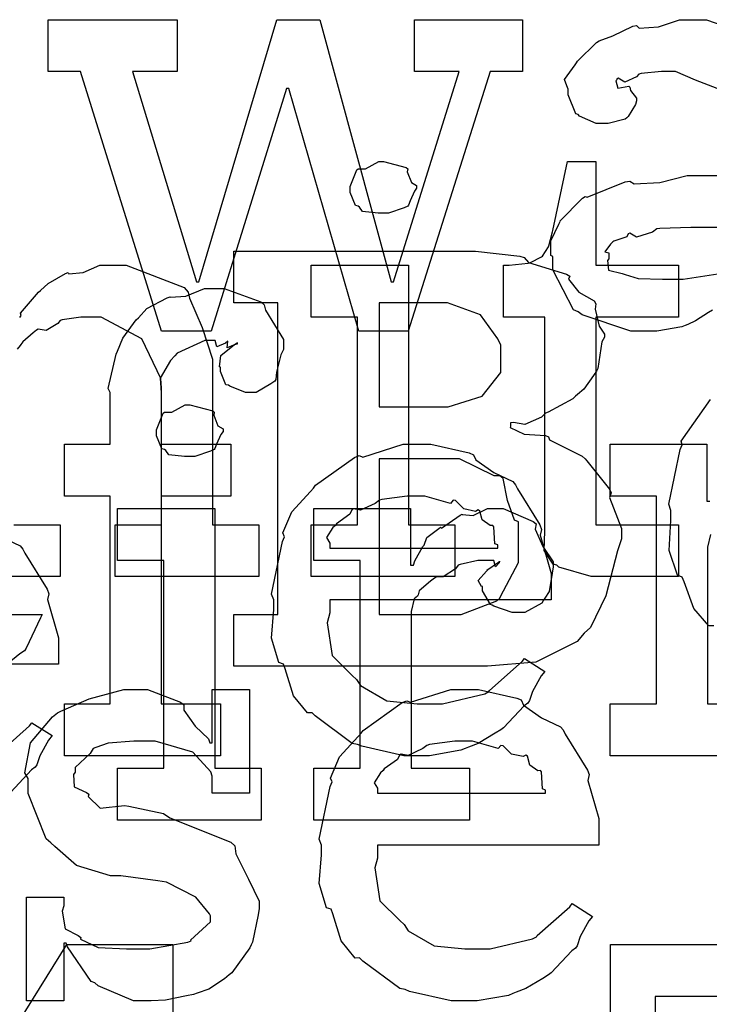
# Model space of a CAD drawing. Extents: x 0 to 8.5, y 0 to 11.
# Tile 98 of 256: x 2.234 to 2.419, y 4.265 to 4.529. Entities that reach past the tile are written whole.
import ezdxf

# ---------------------------------------------------------------- set-up
doc = ezdxf.new("R2010")
doc.units = 0
doc.layers.get('0').update_dxf_attribs({"linetype": 'CONTINUOUS'})

msp = doc.modelspace()

# ---------------------------------------------------------------- linework, layer by layer
at = {"color": 0}
for points in [[(2.25049, 4.51492), (2.24181, 4.51492), (2.24181, 4.52881), (2.27632, 4.52881), (2.27632, 4.51492), (2.26438, 4.51492), (2.28153, 4.45871), (2.28217, 4.45871), (2.303, 4.52881), (2.31451, 4.52881), (2.33361, 4.45871), (2.33425, 4.45871), (2.35183, 4.51492), (2.3399, 4.51492), (2.3399, 4.52881), (2.36876, 4.52881), (2.36876, 4.51492), (2.36008, 4.51492), (2.33817, 4.44547), (2.32493, 4.44547), (2.30626, 4.51036), (2.30561, 4.51036), (2.28543, 4.44547), (2.27219, 4.44547), (2.25049, 4.51492)], [(2.33154, 4.477), (2.33014, 4.477), (2.32596, 4.47749), (2.32514, 4.47868), (2.32482, 4.47894), (2.32406, 4.47911), (2.32264, 4.48258), (2.32264, 4.48372), (2.32264, 4.48415), (2.32264, 4.48415), (2.32443, 4.48861), (2.32482, 4.48893), (2.32482, 4.48893), (2.32676, 4.48893), (2.33035, 4.49089), (2.33154, 4.49089), (2.33154, 4.49089), (2.33768, 4.48926), (2.33806, 4.48893), (2.33794, 4.48807), (2.33903, 4.48525), (2.34044, 4.48443), (2.34044, 4.48415), (2.34044, 4.48372), (2.3399, 4.48296), (2.33871, 4.48031), (2.33826, 4.47917), (2.33806, 4.47894), (2.33712, 4.47846), (2.3329, 4.477), (2.33154, 4.477)], [(2.39014, 4.37978), (2.3871, 4.37978), (2.37853, 4.38232), (2.37799, 4.38282), (2.37696, 4.38308), (2.37457, 4.38678), (2.37472, 4.39199), (2.37472, 4.39367), (2.37472, 4.44922), (2.36367, 4.44922), (2.36367, 4.46311), (2.36518, 4.46311), (2.36518, 4.46311), (2.37028, 4.46365), (2.37061, 4.46376), (2.37093, 4.46382), (2.37386, 4.46533), (2.37408, 4.4655), (2.37408, 4.4655), (2.37571, 4.46804), (2.37582, 4.46832), (2.37582, 4.46832), (2.37679, 4.47206), (2.3769, 4.47244), (2.38081, 4.49089), (2.3884, 4.49089), (2.3884, 4.46311), (2.41054, 4.46311), (2.41054, 4.44922), (2.3884, 4.44922), (2.3884, 4.39367), (2.41054, 4.39367), (2.41054, 4.37978), (2.40956, 4.37978), (2.40733, 4.37978), (2.40662, 4.37978), (2.40539, 4.37978), (2.40256, 4.37978), (2.40164, 4.37978), (2.40022, 4.37978), (2.39703, 4.37978), (2.396, 4.37978), (2.39453, 4.37978), (2.39122, 4.37978), (2.39014, 4.37978)], [(2.29156, 4.36968), (2.30328, 4.36968), (2.30328, 4.45301), (2.29156, 4.45301), (2.29156, 4.4669), (2.35189, 4.4669), (2.35622, 4.4669), (2.36806, 4.4655), (2.36925, 4.46517), (2.37039, 4.46386), (2.38058, 4.46072), (2.3814, 4.46018), (2.38112, 4.45936), (2.38385, 4.45594), (2.38797, 4.45356), (2.38835, 4.45281), (2.38824, 4.45133), (2.38932, 4.44683), (2.39074, 4.44467), (2.39074, 4.4439), (2.38997, 4.44265), (2.38889, 4.43544), (2.38857, 4.43479), (2.38775, 4.4336), (2.38519, 4.42996), (2.38346, 4.42854), (2.38292, 4.42806), (2.38226, 4.4274), (2.37565, 4.42383), (2.37489, 4.4235), (2.37381, 4.42247), (2.36942, 4.42046), (2.36632, 4.42106), (2.36556, 4.4209), (2.36556, 4.42003), (2.3655, 4.41965), (2.36919, 4.41792), (2.37489, 4.41758), (2.37576, 4.41721), (2.37603, 4.41639), (2.38476, 4.412), (2.38553, 4.41135), (2.38596, 4.41075), (2.39204, 4.40315), (2.39247, 4.40224), (2.39204, 4.40099), (2.39529, 4.39268), (2.39529, 4.38986), (2.39415, 4.38667), (2.39111, 4.37468), (2.38693, 4.36621), (2.38531, 4.36469), (2.38336, 4.36247), (2.37235, 4.35693), (2.35943, 4.35579), (2.35514, 4.35579), (2.29156, 4.35579), (2.29156, 4.36968)], [(2.31222, 4.39367), (2.3246, 4.39367), (2.3246, 4.44922), (2.31222, 4.44922), (2.31222, 4.46311), (2.33826, 4.46311), (2.33826, 4.39367), (2.35064, 4.39367), (2.35064, 4.37978), (2.31222, 4.37978), (2.31222, 4.39367)], [(2.24625, 4.34576), (2.2584, 4.34576), (2.2584, 4.40132), (2.24625, 4.40132), (2.24625, 4.41521), (2.2584, 4.41521), (2.2584, 4.4291), (2.25792, 4.43012), (2.26004, 4.43935), (2.26036, 4.44015), (2.26036, 4.44015), (2.26183, 4.44363), (2.2654, 4.44846), (2.266, 4.44906), (2.266, 4.44906), (2.26824, 4.45156), (2.27365, 4.45437), (2.27447, 4.45469), (2.27453, 4.45454), (2.27865, 4.45486), (2.28364, 4.45687), (2.28532, 4.45687), (2.2889, 4.45687), (2.29878, 4.45329), (2.29964, 4.45253), (2.30003, 4.45107), (2.30485, 4.44325), (2.30485, 4.4406), (2.30414, 4.43918), (2.3029, 4.43446), (2.30274, 4.43257), (2.30246, 4.43213), (2.30138, 4.43137), (2.29747, 4.4291), (2.29617, 4.4291), (2.29465, 4.4291), (2.29047, 4.43072), (2.2901, 4.43104), (2.28939, 4.43115), (2.28792, 4.43468), (2.28792, 4.43582), (2.28771, 4.43593), (2.28808, 4.43896), (2.29172, 4.44189), (2.29249, 4.44211), (2.29249, 4.44233), (2.29189, 4.44189), (2.28971, 4.44103), (2.28988, 4.44276), (2.28988, 4.44276), (2.28933, 4.44222), (2.287, 4.44125), (2.28651, 4.44299), (2.2864, 4.44299), (2.28375, 4.44299), (2.27636, 4.43956), (2.27576, 4.43886), (2.27453, 4.43761), (2.27181, 4.43289), (2.27208, 4.42893), (2.27208, 4.42757), (2.27208, 4.41521), (2.29075, 4.41521), (2.29075, 4.40132), (2.27208, 4.40132), (2.27208, 4.34576), (2.28792, 4.34576), (2.28792, 4.33187), (2.24625, 4.33187), (2.24625, 4.34576)], [(2.3304, 4.42524), (2.34581, 4.42524), (2.34885, 4.42524), (2.35796, 4.42806), (2.36296, 4.4344), (2.36296, 4.43653), (2.36296, 4.44174), (2.36219, 4.44342), (2.35753, 4.44987), (2.34874, 4.45301), (2.34581, 4.45301), (2.3304, 4.45301), (2.3304, 4.42524)], [(2.27974, 4.41189), (2.27832, 4.41189), (2.27414, 4.41238), (2.27333, 4.41357), (2.273, 4.41385), (2.27225, 4.41401), (2.27083, 4.41749), (2.27083, 4.41862), (2.27083, 4.41906), (2.27083, 4.41906), (2.27262, 4.4235), (2.273, 4.42383), (2.273, 4.42383), (2.27496, 4.42383), (2.27854, 4.42578), (2.27974, 4.42578), (2.27974, 4.42578), (2.28586, 4.42415), (2.28624, 4.42383), (2.28614, 4.42296), (2.28722, 4.42014), (2.28863, 4.41932), (2.28863, 4.41906), (2.28863, 4.41862), (2.28808, 4.41786), (2.28689, 4.41521), (2.28646, 4.41407), (2.28624, 4.41385), (2.28532, 4.41336), (2.28108, 4.41189), (2.27974, 4.41189)], [(2.3411, 4.33187), (2.33697, 4.33187), (2.32579, 4.33442), (2.3246, 4.3349), (2.32319, 4.33518), (2.31326, 4.3425), (2.31244, 4.34337), (2.31125, 4.34332), (2.30751, 4.34793), (2.30528, 4.35514), (2.30485, 4.35639), (2.3036, 4.35678), (2.3016, 4.36328), (2.30225, 4.37099), (2.30225, 4.37354), (2.3016, 4.37511), (2.30458, 4.38921), (2.30507, 4.39046), (2.30464, 4.3915), (2.30707, 4.39714), (2.31201, 4.40261), (2.31287, 4.40349), (2.31338, 4.40424), (2.32383, 4.41168), (2.32503, 4.41217), (2.32601, 4.41178), (2.33681, 4.41521), (2.34044, 4.41521), (2.34424, 4.41521), (2.35449, 4.41287), (2.35562, 4.41238), (2.35628, 4.41103), (2.36111, 4.40761), (2.36615, 4.40522), (2.36692, 4.40435), (2.3674, 4.40326), (2.37343, 4.39361), (2.37386, 4.39242), (2.37349, 4.39085), (2.37646, 4.38064), (2.37646, 4.37722), (2.37646, 4.37354), (2.31722, 4.37354), (2.31722, 4.37007), (2.31651, 4.36746), (2.31787, 4.35867), (2.32319, 4.35335), (2.32437, 4.35226), (2.32542, 4.35064), (2.33242, 4.34657), (2.34056, 4.34576), (2.34326, 4.34576), (2.34739, 4.34576), (2.35872, 4.34847), (2.35975, 4.34901), (2.35997, 4.34933), (2.36871, 4.35704), (2.36931, 4.35792), (2.37472, 4.35444), (2.37375, 4.35325), (2.37147, 4.34907), (2.37061, 4.34663), (2.37017, 4.34597), (2.36919, 4.34526), (2.36372, 4.33936), (2.36301, 4.33882), (2.36149, 4.33789), (2.35693, 4.33518), (2.35433, 4.33415), (2.35346, 4.33382), (2.35226, 4.33333), (2.34386, 4.33187), (2.3411, 4.33187)], [(2.3304, 4.36968), (2.34885, 4.36968), (2.35232, 4.36968), (2.36187, 4.37332), (2.36274, 4.37403), (2.36285, 4.37446), (2.36774, 4.38357), (2.36774, 4.38661), (2.36774, 4.39442), (2.3666, 4.39486), (2.36475, 4.40018), (2.36356, 4.40608), (2.36274, 4.40679), (2.36117, 4.40679), (2.35189, 4.41135), (2.34885, 4.41135), (2.3304, 4.41135), (2.3304, 4.36968)], [(2.31722, 4.38743), (2.36214, 4.38743), (2.36214, 4.38829), (2.36139, 4.38857), (2.36106, 4.39312), (2.36083, 4.3935), (2.36014, 4.39344), (2.35796, 4.39497), (2.35736, 4.39735), (2.35693, 4.39763), (2.35622, 4.39725), (2.35308, 4.39789), (2.35086, 4.40012), (2.35021, 4.40022), (2.3495, 4.39936), (2.34267, 4.40132), (2.34044, 4.40132), (2.33794, 4.40132), (2.33117, 4.40044), (2.33046, 4.40022), (2.32937, 4.39936), (2.32542, 4.39757), (2.32351, 4.39789), (2.32308, 4.39763), (2.32254, 4.39649), (2.31896, 4.39393), (2.31874, 4.3935), (2.31799, 4.3929), (2.31629, 4.39025), (2.31722, 4.38878), (2.31722, 4.38829), (2.31722, 4.38743)], [(2.26042, 4.32856), (2.27279, 4.32856), (2.27279, 4.38411), (2.26042, 4.38411), (2.26042, 4.398), (2.28646, 4.398), (2.28646, 4.32856), (2.29883, 4.32856), (2.29883, 4.31467), (2.26042, 4.31467), (2.26042, 4.32856)], [(2.31293, 4.32856), (2.32531, 4.32856), (2.32531, 4.38411), (2.31293, 4.38411), (2.31293, 4.398), (2.33876, 4.398), (2.33876, 4.38282), (2.33963, 4.38282), (2.33963, 4.38282), (2.33996, 4.384), (2.34212, 4.38781), (2.34244, 4.38824), (2.34244, 4.38824), (2.34315, 4.39025), (2.34636, 4.39268), (2.34679, 4.39301), (2.34706, 4.39274), (2.35211, 4.39626), (2.35265, 4.39649), (2.35265, 4.39638), (2.35558, 4.39611), (2.35938, 4.398), (2.36068, 4.398), (2.36361, 4.398), (2.37164, 4.39458), (2.3724, 4.39388), (2.37213, 4.39253), (2.37424, 4.38786), (2.37696, 4.38379), (2.37696, 4.38238), (2.37674, 4.38075), (2.37592, 4.37582), (2.37478, 4.37403), (2.37435, 4.37349), (2.37392, 4.37267), (2.36936, 4.37022), (2.36783, 4.37022), (2.36604, 4.37022), (2.36111, 4.37185), (2.36068, 4.37218), (2.36019, 4.37235), (2.35807, 4.37597), (2.35807, 4.37717), (2.35781, 4.37717), (2.35693, 4.37879), (2.35915, 4.38129), (2.35938, 4.38151), (2.35932, 4.38151), (2.35926, 4.38151), (2.36231, 4.38363), (2.36262, 4.38368), (2.36262, 4.3839), (2.36253, 4.38351), (2.36154, 4.38238), (2.36106, 4.38411), (2.36089, 4.38411), (2.36029, 4.38411), (2.35894, 4.38411), (2.35851, 4.38411), (2.35678, 4.38411), (2.35211, 4.38303), (2.35157, 4.38282), (2.35081, 4.38189), (2.34754, 4.37972), (2.34565, 4.37967), (2.34526, 4.37935), (2.34418, 4.37858), (2.3411, 4.37603), (2.34088, 4.37489), (2.34071, 4.37457), (2.33979, 4.37386), (2.33897, 4.3705), (2.33897, 4.36936), (2.33897, 4.32856), (2.3546, 4.32856), (2.3546, 4.31467), (2.31293, 4.31467), (2.31293, 4.32856)], [(2.26818, 4.26628), (2.26471, 4.26628), (2.25526, 4.27029), (2.25429, 4.27106), (2.25331, 4.27149), (2.24701, 4.28071), (2.24669, 4.28168), (2.24604, 4.28168), (2.24604, 4.26628), (2.23606, 4.26628), (2.23606, 4.29406), (2.24604, 4.29406), (2.24604, 4.29167), (2.24561, 4.29031), (2.24636, 4.28554), (2.24983, 4.28375), (2.2506, 4.28321), (2.25049, 4.28276), (2.25521, 4.28054), (2.26281, 4.28017), (2.26535, 4.28017), (2.26904, 4.28017), (2.27924, 4.28201), (2.28011, 4.28233), (2.27994, 4.28256), (2.28532, 4.28743), (2.28532, 4.28907), (2.285, 4.28956), (2.28131, 4.294), (2.27354, 4.29807), (2.27121, 4.29839), (2.26124, 4.29969), (2.25851, 4.29969), (2.2494, 4.30251), (2.2436, 4.30757), (2.24257, 4.3086), (2.24132, 4.30963), (2.23649, 4.32172), (2.23649, 4.32574), (2.23562, 4.32731), (2.23714, 4.33529), (2.243, 4.34229), (2.24431, 4.34332), (2.24522, 4.34375), (2.25282, 4.34711), (2.26204, 4.34961), (2.26514, 4.34961), (2.26839, 4.34961), (2.27729, 4.34619), (2.27815, 4.34549), (2.27815, 4.34407), (2.28114, 4.33979), (2.28478, 4.33637), (2.2851, 4.33529), (2.28575, 4.33529), (2.28575, 4.34961), (2.29574, 4.34961), (2.29574, 4.32183), (2.28575, 4.32183), (2.28575, 4.32639), (2.28537, 4.32758), (2.28054, 4.33285), (2.27046, 4.33572), (2.26708, 4.33572), (2.26476, 4.33572), (2.25786, 4.33524), (2.25461, 4.3341), (2.25385, 4.33376), (2.25304, 4.33247), (2.24908, 4.32872), (2.24908, 4.32747), (2.24858, 4.32682), (2.24881, 4.32357), (2.25211, 4.32206), (2.25276, 4.32161), (2.25256, 4.32096), (2.25575, 4.31787), (2.26226, 4.31853), (2.2634, 4.31836), (2.27274, 4.3164), (2.27442, 4.31526), (2.29075, 4.30875), (2.29183, 4.30772), (2.29204, 4.30561), (2.29542, 4.29883), (2.29833, 4.29297), (2.29833, 4.29101), (2.29807, 4.28928), (2.2965, 4.28201), (2.29617, 4.28125), (2.29579, 4.28043), (2.29096, 4.27382), (2.29031, 4.27322), (2.28901, 4.27219), (2.28483, 4.26942), (2.28168, 4.26833), (2.28076, 4.26801), (2.27886, 4.26764), (2.27322, 4.2665), (2.26942, 4.26628), (2.26818, 4.26628)], [(2.35385, 4.26628), (2.34972, 4.26628), (2.33854, 4.26882), (2.33735, 4.26932), (2.33594, 4.26958), (2.32601, 4.27692), (2.32519, 4.27778), (2.324, 4.27772), (2.32026, 4.28233), (2.31803, 4.28956), (2.3176, 4.29081), (2.31635, 4.29118), (2.31435, 4.29769), (2.315, 4.30539), (2.315, 4.30794), (2.31435, 4.30951), (2.31733, 4.32362), (2.31782, 4.32487), (2.31739, 4.3259), (2.31982, 4.33154), (2.32476, 4.33703), (2.32563, 4.33789), (2.32611, 4.33865), (2.33658, 4.34608), (2.33778, 4.34657), (2.33876, 4.34619), (2.34956, 4.34961), (2.35319, 4.34961), (2.35699, 4.34961), (2.36724, 4.34728), (2.36837, 4.34679), (2.36903, 4.34543), (2.37386, 4.34201), (2.3789, 4.33963), (2.37967, 4.33876), (2.38015, 4.33768), (2.38618, 4.32801), (2.38661, 4.32682), (2.38624, 4.32525), (2.38921, 4.31506), (2.38921, 4.31164), (2.38921, 4.30794), (2.32997, 4.30794), (2.32997, 4.30447), (2.32926, 4.30186), (2.33062, 4.29308), (2.33594, 4.28776), (2.33712, 4.28668), (2.33817, 4.28504), (2.34517, 4.28097), (2.35331, 4.28017), (2.35601, 4.28017), (2.36014, 4.28017), (2.37147, 4.28288), (2.3725, 4.28342), (2.37272, 4.28375), (2.38146, 4.29144), (2.38206, 4.29232), (2.38747, 4.28885), (2.3865, 4.28765), (2.38422, 4.28347), (2.38336, 4.28103), (2.38292, 4.28039), (2.38194, 4.27968), (2.37646, 4.27376), (2.37576, 4.27322), (2.37424, 4.27229), (2.36968, 4.26958), (2.36708, 4.26856), (2.36621, 4.26824), (2.36501, 4.26774), (2.35661, 4.26628), (2.35385, 4.26628)], [(2.32997, 4.32183), (2.37489, 4.32183), (2.37489, 4.32269), (2.37414, 4.32297), (2.37381, 4.32753), (2.37358, 4.3279), (2.37289, 4.32785), (2.37071, 4.32937), (2.37011, 4.33176), (2.36968, 4.33203), (2.36897, 4.33165), (2.36583, 4.33231), (2.36361, 4.33453), (2.36296, 4.33464), (2.36225, 4.33376), (2.35542, 4.33572), (2.35319, 4.33572), (2.35069, 4.33572), (2.34392, 4.33485), (2.34321, 4.33464), (2.34212, 4.33376), (2.33817, 4.33197), (2.33626, 4.33231), (2.33583, 4.33203), (2.33529, 4.33089), (2.33171, 4.32835), (2.33149, 4.3279), (2.33074, 4.32731), (2.32904, 4.32465), (2.32997, 4.32319), (2.32997, 4.32269), (2.32997, 4.32183)], [(2.2494, 4.19803), (2.20167, 4.19803), (2.20167, 4.20888), (2.24681, 4.28136), (2.27522, 4.28136), (2.27522, 4.21192), (2.29194, 4.21192), (2.29194, 4.19803), (2.27522, 4.19803), (2.27522, 4.17025), (2.2494, 4.17025), (2.2494, 4.19803)], [(2.41775, 4.18414), (2.4336, 4.18414), (2.4336, 4.26747), (2.40429, 4.26747), (2.40429, 4.25358), (2.39236, 4.25358), (2.39236, 4.28136), (2.48936, 4.28136), (2.48936, 4.25358), (2.47743, 4.25358), (2.47743, 4.26747), (2.44792, 4.26747), (2.44792, 4.18414), (2.46376, 4.18414), (2.46376, 4.17025), (2.41775, 4.17025), (2.41775, 4.18414)]]:
    msp.add_lwpolyline(points, close=True, dxfattribs=at)
for points in [[(2.42085, 4.51036), (2.41504, 4.51264), (2.40967, 4.51492), (2.40793, 4.51492), (2.40593, 4.51492), (2.4005, 4.51438), (2.3999, 4.51426), (2.39925, 4.51351), (2.39611, 4.5121), (2.39438, 4.51313), (2.39404, 4.51297), (2.39404, 4.51275), (2.39378, 4.51243), (2.39432, 4.51047), (2.39719, 4.51101), (2.39751, 4.51079), (2.39768, 4.50988), (2.39925, 4.50782), (2.39925, 4.50711), (2.39899, 4.50613), (2.39708, 4.50288), (2.39665, 4.50256), (2.39621, 4.50217), (2.39165, 4.50103), (2.39014, 4.50103), (2.38851, 4.50103), (2.38406, 4.50304), (2.38363, 4.50342), (2.38308, 4.50364), (2.38103, 4.50868), (2.38103, 4.51036), (2.38086, 4.51036), (2.37999, 4.51281), (2.38282, 4.51676), (2.38319, 4.51731), (2.38346, 4.51768), (2.38861, 4.52274), (2.38926, 4.52317), (2.38926, 4.52311), (2.39296, 4.52447), (2.39828, 4.52707), (2.39925, 4.52729), (2.39996, 4.52653), (2.40517, 4.52692), (2.41081, 4.52881), (2.41271, 4.52881), (2.41797, 4.52881), (2.43246, 4.52376)], [(2.41965, 4.45111), (2.41851, 4.45042), (2.4151, 4.44819), (2.41297, 4.44726), (2.41228, 4.447), (2.4114, 4.44661), (2.40474, 4.44547), (2.4025, 4.44547), (2.4025, 4.44547), (2.39779, 4.44547), (2.38476, 4.44982), (2.38363, 4.45068), (2.38238, 4.45117), (2.3769, 4.46192), (2.3769, 4.46544), (2.37636, 4.46571), (2.37631, 4.46962), (2.37853, 4.47412), (2.37885, 4.47478), (2.37875, 4.47488), (2.38482, 4.48107), (2.38558, 4.4815), (2.38607, 4.48128), (2.39626, 4.4854), (2.39751, 4.48562), (2.39865, 4.48486), (2.40549, 4.48525), (2.41282, 4.48714), (2.41531, 4.48714), (2.42768, 4.48714)], [(2.42768, 4.47325), (2.41683, 4.47325), (2.41379, 4.47325), (2.40549, 4.47293), (2.40468, 4.47282), (2.4036, 4.47194), (2.39931, 4.4706), (2.39751, 4.47168), (2.39708, 4.47151), (2.39671, 4.47071), (2.39318, 4.46957), (2.39296, 4.46935), (2.39236, 4.46875), (2.39079, 4.46669), (2.39187, 4.46642), (2.39187, 4.46631), (2.39187, 4.46479), (2.3915, 4.46436), (2.39176, 4.46175), (2.39546, 4.46094), (2.39621, 4.46067), (2.39621, 4.46067), (2.39968, 4.45953), (2.40619, 4.45936), (2.40836, 4.45936), (2.40836, 4.45936), (2.41178, 4.45936), (2.42106, 4.46083)], [(2.23421, 4.44911), (2.2346, 4.44965), (2.23443, 4.45025), (2.23926, 4.45589), (2.23981, 4.45638), (2.23981, 4.45638), (2.24181, 4.45822), (2.24647, 4.46089), (2.24718, 4.46115), (2.24735, 4.46078), (2.25119, 4.46115), (2.25564, 4.46311), (2.25717, 4.46311), (2.26269, 4.46311), (2.27821, 4.45714), (2.27929, 4.45594), (2.27962, 4.45426), (2.28304, 4.44646), (2.28581, 4.43799), (2.28581, 4.43511), (2.28581, 4.39367), (2.29818, 4.39367), (2.29818, 4.37978), (2.25976, 4.37978), (2.25976, 4.39367), (2.27214, 4.39367), (2.27214, 4.43033), (2.27197, 4.43278), (2.26693, 4.44342), (2.25603, 4.44922), (2.25239, 4.44922), (2.25054, 4.44922), (2.24561, 4.44851), (2.24501, 4.44835), (2.24442, 4.44749), (2.24132, 4.44564), (2.23915, 4.44601), (2.23872, 4.44575), (2.23779, 4.44499), (2.23503, 4.44265), (2.23454, 4.44189), (2.23438, 4.44162), (2.23356, 4.44069)], [(2.41997, 4.36664), (2.41863, 4.36664), (2.41461, 4.37125), (2.412, 4.37842), (2.41151, 4.37967), (2.41021, 4.38015), (2.40804, 4.38678), (2.40847, 4.39481), (2.40847, 4.39746), (2.40793, 4.39914), (2.41097, 4.41379), (2.41151, 4.41504), (2.41124, 4.41607), (2.41906, 4.42719)], [(2.43392, 4.33187), (2.39225, 4.33187), (2.39225, 4.34576), (2.39225, 4.34576), (2.40462, 4.34576), (2.40462, 4.40132), (2.39225, 4.40132), (2.39225, 4.41521), (2.41808, 4.41521), (2.41808, 4.40001), (2.41894, 4.40001)], [(2.23264, 4.39367), (2.24501, 4.39367), (2.24501, 4.37978), (2.2066, 4.37978)], [(2.22928, 4.3904), (2.23432, 4.38803), (2.23508, 4.38715), (2.23557, 4.38607), (2.2416, 4.37642), (2.24203, 4.37522), (2.24164, 4.37364), (2.24463, 4.36344), (2.24463, 4.36003), (2.24463, 4.35633), (2.18539, 4.35633)], [(2.41911, 4.39106), (2.41829, 4.38769), (2.41829, 4.38656), (2.41829, 4.34576), (2.43392, 4.34576)], [(2.22786, 4.36968), (2.24024, 4.36968), (2.23981, 4.36876), (2.23594, 4.36062), (2.23546, 4.35992), (2.23426, 4.3591), (2.23085, 4.35633)], [(2.22814, 4.33214), (2.23687, 4.33985), (2.23747, 4.34071), (2.24289, 4.33724), (2.24192, 4.33604), (2.23964, 4.33187), (2.23876, 4.32943), (2.23833, 4.32878), (2.23736, 4.32807), (2.23188, 4.32215)]]:
    msp.add_lwpolyline(points, dxfattribs=at)

doc.saveas('drawing.dxf')
